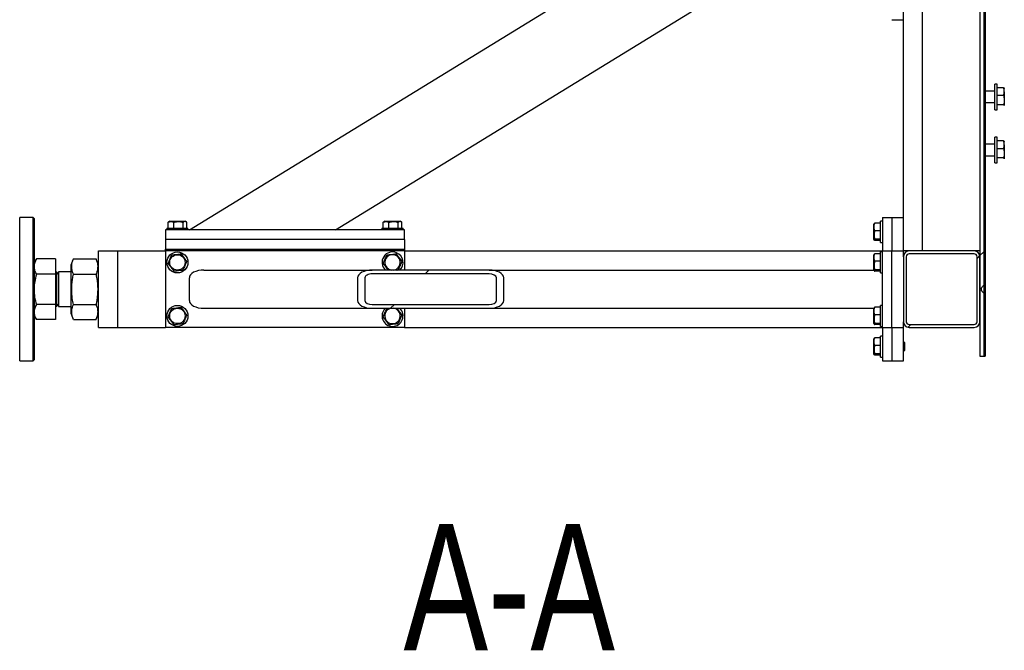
# Model space of a CAD drawing. Header units: millimetres. Extents: x 5 to 589, y 5 to 415.
# Tile 56 of 126: x 294 to 335, y 174 to 201. Entities that reach past the tile are written whole.
import ezdxf

# ---------------------------------------------------------------- set-up
doc = ezdxf.new("R2010")
doc.units = ezdxf.units.MM
doc.layers.add('NOTES', color=6, linetype='Continuous')
doc.layers.add('TRAIT-FINS', color=9, linetype='Continuous')
doc.layers.add('TRAIT-FORT', color=4, linetype='Continuous', lineweight=25)
doc.styles.add('SLDTEXTSTYLE0', font='TXT', dxfattribs={"width": 0.75})

# ---------------------------------------------------------------- blocks, each defined once
blk = doc.blocks.new('SW_HATCH_0')
at = {"layer": 'TRAIT-FINS', "color": 0}
for p, q in [((-0.004, -53.885), (-0.12, -54.002)), ((0.16, -53.722), (0, -53.882)), ((0.22, -53.662), (0.16, -53.722)), ((-23.058, -54.489), (-23.218, -54.649)), ((-24.498, -55.929), (-24.658, -56.089)), ((-19.976, -55.897), (-20.016, -55.937)), ((-2.887, -56.769), (-3.003, -56.885))]:
    blk.add_line(p, q, dxfattribs=at)

msp = doc.modelspace()

# ---------------------------------------------------------------- linework, layer by layer
at = {"layer": 'TRAIT-FORT', "color": 4, "linetype": 'Continuous', "lineweight": 25}
for p, q in [((334.215, 247.455), (334.215, 186.655)), ((334.275, 247.455), (334.275, 186.655)), ((334.055, 204.614), (334.055, 189.496)), ((334.215, 204.485), (334.215, 189.625)), ((300.975, 191.935), (319.092, 203.055)), ((307.092, 191.935), (325.209, 203.055)), ((331.655, 191.055), (331.655, 203.055)), ((330.855, 191.055), (330.855, 201.655)), ((330.375, 200.735), (330.855, 200.735)), ((334.775, 198.043), (334.675, 198.043)), ((334.675, 196.963), (334.675, 198.043)), ((334.775, 196.963), (334.775, 198.043)), ((335.043, 197.886), (334.775, 197.886)), ((335.075, 197.863), (335.073, 197.866)), ((335.075, 197.72), (335.075, 197.863)), ((334.675, 197.743), (334.275, 197.743)), ((335.043, 197.555), (334.775, 197.555)), ((335.075, 197.72), (335.075, 197.363)), ((335.075, 197.363), (335.075, 197.146)), ((334.275, 197.263), (334.675, 197.263)), ((334.675, 196.963), (334.775, 196.963)), ((335.043, 197.172), (334.775, 197.172)), ((335.075, 197.146), (335.073, 197.14)), ((335.073, 197.14), (335.075, 197.143)), ((334.775, 195.818), (334.675, 195.818)), ((334.675, 194.738), (334.675, 195.818)), ((334.775, 194.738), (334.775, 195.818)), ((334.675, 195.518), (334.275, 195.518)), ((335.043, 195.661), (334.775, 195.661)), ((335.043, 195.33), (334.775, 195.33)), ((335.075, 195.638), (335.073, 195.64)), ((335.075, 195.495), (335.075, 195.638)), ((335.075, 195.495), (335.075, 195.138)), ((334.275, 195.038), (334.675, 195.038)), ((335.043, 194.946), (334.775, 194.946)), ((335.075, 194.92), (335.073, 194.915)), ((335.073, 194.915), (335.075, 194.918)), ((335.075, 195.138), (335.075, 194.92)), ((334.675, 194.738), (334.775, 194.738)), ((294.435, 192.455), (293.875, 192.455)), ((293.875, 186.455), (293.875, 192.455)), ((294.475, 192.415), (294.435, 192.455)), ((294.435, 186.729), (294.435, 192.455)), ((294.475, 192.415), (294.475, 186.765)), ((329.975, 192.455), (330.375, 192.455)), ((329.975, 192.455), (329.975, 191.055)), ((330.375, 192.455), (330.375, 191.055)), ((330.375, 192.455), (330.855, 192.455)), ((300.035, 192.015), (300.035, 191.935)), ((300.035, 192.015), (300.915, 192.015)), ((300.085, 192.255), (300.106, 192.267)), ((300.085, 192.015), (300.085, 192.255)), ((300.152, 192.295), (300.105, 192.268)), ((300.152, 192.295), (300.798, 192.295)), ((300.322, 192.015), (300.322, 192.255)), ((300.711, 192.015), (300.711, 192.255)), ((300.845, 192.268), (300.798, 192.295)), ((300.864, 192.015), (300.864, 192.255)), ((300.915, 191.935), (300.915, 192.015)), ((309.035, 192.015), (309.035, 191.935)), ((309.035, 192.015), (309.915, 192.015)), ((309.085, 192.255), (309.106, 192.267)), ((309.085, 192.015), (309.085, 192.255)), ((309.152, 192.295), (309.105, 192.268)), ((309.152, 192.295), (309.798, 192.295)), ((309.322, 192.015), (309.322, 192.255)), ((309.711, 192.015), (309.711, 192.255)), ((309.845, 192.268), (309.798, 192.295)), ((309.864, 192.015), (309.864, 192.255)), ((309.915, 191.935), (309.915, 192.015)), ((329.626, 192.198), (329.615, 192.178)), ((329.615, 191.532), (329.615, 192.178)), ((329.895, 192.217), (329.655, 192.217)), ((329.975, 192.295), (329.895, 192.295)), ((329.895, 192.261), (329.895, 192.295)), ((329.895, 191.415), (329.895, 192.261)), ((309.975, 191.935), (299.975, 191.935)), ((299.975, 191.935), (299.975, 191.535)), ((309.975, 191.535), (309.975, 191.935)), ((329.895, 191.903), (329.655, 191.903)), ((309.975, 191.535), (299.975, 191.535)), ((299.975, 191.535), (299.975, 191.135)), ((309.975, 191.535), (309.975, 191.135)), ((329.615, 191.532), (329.626, 191.512)), ((329.895, 191.542), (329.655, 191.542)), ((329.895, 191.493), (329.655, 191.493)), ((329.895, 191.415), (329.975, 191.415)), ((297.175, 190.735), (297.175, 191.055)), ((297.175, 191.055), (297.975, 191.055)), ((297.975, 191.055), (299.975, 191.055)), ((297.975, 190.735), (297.975, 191.055)), ((299.975, 191.135), (309.975, 191.135)), ((299.975, 191.055), (299.975, 191.135)), ((299.975, 191.055), (299.975, 187.855)), ((309.975, 191.055), (299.975, 191.055)), ((309.975, 191.135), (309.975, 191.055)), ((309.975, 191.055), (309.975, 190.255)), ((309.975, 191.055), (329.975, 191.055)), ((329.626, 190.918), (329.615, 190.898)), ((329.615, 190.252), (329.615, 190.898)), ((329.895, 190.937), (329.655, 190.937)), ((329.975, 191.015), (329.895, 191.015)), ((329.895, 190.135), (329.895, 191.015)), ((329.975, 191.055), (330.375, 191.055)), ((329.975, 187.855), (329.975, 191.055)), ((330.375, 187.855), (330.375, 191.055)), ((330.375, 191.055), (330.855, 191.055)), ((331.095, 191.055), (330.855, 191.055)), ((330.855, 190.815), (330.855, 191.055)), ((330.855, 190.815), (330.855, 188.095)), ((330.975, 190.815), (330.975, 188.095)), ((333.815, 191.055), (331.095, 191.055)), ((333.815, 190.935), (331.095, 190.935)), ((334.055, 191.055), (333.815, 191.055)), ((333.935, 188.095), (333.935, 190.815)), ((334.055, 188.095), (334.055, 190.815)), ((294.568, 190.717), (294.475, 190.555)), ((294.569, 190.716), (294.573, 190.725)), ((295.367, 190.725), (294.573, 190.725)), ((295.367, 190.725), (295.367, 190.077)), ((295.375, 190.477), (295.367, 190.477)), ((295.375, 190.477), (295.375, 190.334)), ((296.117, 190.716), (296.015, 190.464)), ((296.015, 190.464), (296.015, 188.446)), ((296.12, 190.725), (296.117, 190.715)), ((296.12, 190.725), (297.069, 190.725)), ((297.073, 190.715), (297.069, 190.725)), ((297.175, 190.464), (297.073, 190.716)), ((297.175, 188.175), (297.175, 190.735)), ((297.975, 188.175), (297.975, 190.735)), ((329.895, 190.623), (329.655, 190.623)), ((295.367, 190.077), (294.573, 190.077)), ((295.367, 190.077), (295.367, 188.807)), ((295.375, 190.334), (295.375, 188.433)), ((295.501, 190.088), (295.415, 190.175)), ((295.415, 190.175), (295.415, 189.087)), ((296.015, 190.175), (295.501, 190.175)), ((295.501, 190.175), (295.501, 190.074)), ((295.501, 190.074), (295.501, 188.735)), ((296.12, 190.077), (297.069, 190.077)), ((300.975, 188.975), (300.975, 189.935)), ((301.586, 190.255), (308.625, 190.255)), ((308.013, 189.935), (308.013, 188.975)), ((308.319, 189.935), (308.319, 188.975)), ((313.518, 190.255), (308.625, 190.255)), ((313.518, 190.095), (308.625, 190.095)), ((313.518, 190.255), (329.615, 190.255)), ((313.824, 188.975), (313.824, 189.935)), ((314.13, 188.975), (314.13, 189.935)), ((329.615, 190.252), (329.626, 190.232)), ((329.895, 190.262), (329.655, 190.262)), ((329.895, 190.213), (329.655, 190.213)), ((329.895, 190.135), (329.975, 190.135)), ((334.055, 189.496), (334.117, 189.496)), ((334.117, 189.414), (334.055, 189.414)), ((334.055, 189.414), (334.055, 186.655)), ((334.117, 189.413), (334.117, 189.497)), ((334.215, 189.285), (334.215, 186.655)), ((295.367, 188.807), (294.573, 188.807)), ((295.367, 188.807), (295.367, 188.185)), ((295.415, 189.087), (295.415, 188.735)), ((295.415, 188.735), (295.501, 188.822)), ((295.501, 188.735), (296.015, 188.735)), ((296.12, 188.807), (297.069, 188.807)), ((308.625, 188.815), (313.518, 188.815)), ((329.895, 188.697), (329.655, 188.697)), ((329.975, 188.775), (329.895, 188.775)), ((329.895, 187.895), (329.895, 188.775)), ((294.475, 188.355), (294.568, 188.193)), ((295.367, 188.433), (295.375, 188.433)), ((296.015, 188.446), (296.117, 188.194)), ((297.073, 188.194), (297.175, 188.446)), ((301.586, 188.655), (308.625, 188.655)), ((308.625, 188.655), (313.518, 188.655)), ((309.238, 188.648), (309.293, 188.655)), ((309.975, 188.655), (309.975, 187.855)), ((313.518, 188.655), (329.615, 188.655)), ((329.626, 188.678), (329.615, 188.658)), ((329.615, 188.012), (329.615, 188.658)), ((329.895, 188.383), (329.655, 188.383)), ((295.367, 188.185), (294.573, 188.185)), ((296.12, 188.185), (297.069, 188.185)), ((297.175, 187.855), (297.175, 188.175)), ((297.975, 187.855), (297.975, 188.175)), ((329.615, 188.012), (329.626, 187.992)), ((329.895, 188.022), (329.655, 188.022)), ((329.895, 187.973), (329.655, 187.973)), ((329.895, 187.895), (329.975, 187.895)), ((330.855, 187.855), (330.855, 188.095)), ((331.095, 187.975), (333.815, 187.975)), ((297.175, 187.855), (297.975, 187.855)), ((297.975, 187.855), (299.975, 187.855)), ((309.975, 187.855), (299.975, 187.855)), ((309.975, 187.855), (329.975, 187.855)), ((329.975, 187.495), (329.895, 187.495)), ((329.895, 187.461), (329.895, 187.495)), ((329.895, 186.615), (329.895, 187.461)), ((329.975, 187.855), (330.375, 187.855)), ((329.975, 187.855), (329.975, 186.455)), ((330.375, 187.855), (330.375, 186.455)), ((330.375, 187.855), (330.855, 187.855)), ((330.855, 186.455), (330.855, 187.855)), ((331.095, 187.855), (333.815, 187.855)), ((329.626, 187.398), (329.615, 187.378)), ((329.615, 186.732), (329.615, 187.378)), ((329.895, 187.417), (329.655, 187.417)), ((329.895, 187.103), (329.655, 187.103)), ((330.867, 187.255), (330.855, 187.255)), ((330.895, 187.227), (330.867, 187.255)), ((330.867, 186.855), (330.867, 187.255)), ((330.895, 187.227), (330.895, 186.883)), ((294.435, 186.455), (294.435, 186.729)), ((294.475, 186.765), (294.475, 186.495)), ((329.615, 186.732), (329.626, 186.712)), ((329.895, 186.742), (329.655, 186.742)), ((329.895, 186.693), (329.655, 186.693)), ((330.855, 186.855), (330.867, 186.855)), ((330.867, 186.855), (330.895, 186.883)), ((334.055, 186.655), (334.215, 186.655)), ((334.215, 186.655), (334.275, 186.655)), ((293.875, 186.455), (294.435, 186.455)), ((294.435, 186.455), (294.475, 186.495)), ((329.895, 186.615), (329.975, 186.615)), ((329.975, 186.455), (330.375, 186.455)), ((330.375, 186.455), (330.855, 186.455))]:
    msp.add_line(p, q, dxfattribs=at)
for centre, radius in [((300.475, 190.575), 0.44), ((300.475, 190.575), 0.323), ((300.475, 188.335), 0.44), ((300.475, 188.335), 0.323)]:
    msp.add_circle(centre, radius, dxfattribs=at)
for centre, radius, start, end in [((309.475, 190.575), 0.44, 67.2765, 226.6582), ((309.475, 190.575), 0.323, 97.0938, 262.1849), ((309.475, 190.575), 0.323, 277.8151, 97.0938), ((309.475, 190.575), 0.44, 313.3418, 67.2765), ((331.095, 190.815), 0.24, 90, 180), ((331.095, 190.815), 0.12, 90, 180), ((333.815, 190.815), 0.24, 0, 90), ((333.815, 190.815), 0.12, 0, 90), ((295.415, 190.215), 0.04, 180, 270), ((295.415, 188.695), 0.04, 90, 180), ((309.475, 188.335), 0.44, 133.3418, 46.6582), ((309.475, 188.335), 0.323, 97.0938, 82.1849), ((331.095, 188.095), 0.24, 180, 270), ((331.095, 188.095), 0.12, 180, 270), ((333.815, 188.095), 0.24, 270, 0), ((333.815, 188.095), 0.12, 270, 0)]:
    msp.add_arc(centre, radius, start, end, dxfattribs=at)
for centre, major_axis, start_param, end_param in [((301.586, 189.935), (0.612, 0), 1.570796, 3.141593), ((308.625, 189.935), (0.612, 0), 1.570796, 3.141593), ((308.625, 189.935), (0.306, 0), 1.570796, 3.141593), ((313.518, 189.935), (0.612, 0), 0, 1.570796), ((313.518, 189.935), (0.306, 0), 0, 1.570796), ((301.586, 188.975), (0.612, 0), 3.141593, 4.712389), ((308.625, 188.975), (0.612, 0), 3.141593, 4.712389), ((308.625, 188.975), (0.306, 0), 3.141593, 4.712389), ((313.518, 188.975), (0.612, 0), 4.712389, 6.283185), ((313.518, 188.975), (0.306, 0), 4.712389, 6.283185)]:
    msp.add_ellipse(centre, major_axis=major_axis, ratio=0.523113, start_param=start_param, end_param=end_param, dxfattribs=at)
for points, knots in [([(335.075, 197.72), (335.075, 197.724), (335.075, 197.741), (335.072, 197.771), (335.063, 197.823), (335.051, 197.861), (335.043, 197.886)], [0, 0, 0, 0, 0.070068, 0.299868, 0.530929, 1, 1, 1, 1]), ([(335.043, 197.886), (335.046, 197.884), (335.054, 197.881), (335.063, 197.876), (335.069, 197.871), (335.074, 197.865), (335.074, 197.862), (335.075, 197.86)], [0, 0, 0, 0, 0.194733, 0.394387, 0.59459, 0.796857, 1, 1, 1, 1]), ([(335.043, 197.555), (335.047, 197.568), (335.056, 197.595), (335.066, 197.636), (335.073, 197.678), (335.074, 197.706), (335.075, 197.72)], [0, 0, 0, 0, 0.2472686, 0.4953626, 0.746874, 1, 1, 1, 1]), ([(335.043, 197.555), (335.047, 197.539), (335.056, 197.508), (335.066, 197.461), (335.073, 197.412), (335.074, 197.38), (335.075, 197.363)], [0, 0, 0, 0, 0.247269, 0.495363, 0.746874, 1, 1, 1, 1]), ([(335.075, 197.363), (335.075, 197.359), (335.075, 197.339), (335.072, 197.305), (335.063, 197.245), (335.051, 197.201), (335.043, 197.172)], [0, 0, 0, 0, 0.0700685, 0.2998677, 0.5309287, 1, 1, 1, 1]), ([(335.043, 197.172), (335.046, 197.17), (335.054, 197.167), (335.063, 197.162), (335.069, 197.156), (335.074, 197.151), (335.074, 197.147), (335.075, 197.146)], [0, 0, 0, 0, 0.194733, 0.394387, 0.59459, 0.796857, 1, 1, 1, 1]), ([(335.075, 195.495), (335.075, 195.499), (335.075, 195.516), (335.072, 195.546), (335.063, 195.597), (335.051, 195.635), (335.043, 195.661)], [0, 0, 0, 0, 0.070068, 0.299868, 0.530929, 1, 1, 1, 1]), ([(335.043, 195.661), (335.046, 195.659), (335.054, 195.656), (335.063, 195.651), (335.069, 195.645), (335.074, 195.64), (335.074, 195.637), (335.075, 195.635)], [0, 0, 0, 0, 0.194733, 0.394387, 0.59459, 0.796857, 1, 1, 1, 1]), ([(335.043, 195.33), (335.047, 195.343), (335.056, 195.37), (335.066, 195.411), (335.073, 195.453), (335.074, 195.481), (335.075, 195.495)], [0, 0, 0, 0, 0.2472686, 0.4953626, 0.746874, 1, 1, 1, 1]), ([(335.043, 195.33), (335.047, 195.314), (335.056, 195.283), (335.066, 195.236), (335.073, 195.187), (335.074, 195.154), (335.075, 195.138)], [0, 0, 0, 0, 0.247269, 0.495363, 0.746874, 1, 1, 1, 1]), ([(335.075, 195.138), (335.075, 195.133), (335.075, 195.114), (335.072, 195.08), (335.063, 195.02), (335.051, 194.976), (335.043, 194.946)], [0, 0, 0, 0, 0.0700685, 0.2998677, 0.5309287, 1, 1, 1, 1]), ([(335.043, 194.946), (335.046, 194.945), (335.054, 194.941), (335.063, 194.936), (335.069, 194.931), (335.074, 194.926), (335.074, 194.922), (335.075, 194.92)], [0, 0, 0, 0, 0.194733, 0.394387, 0.59459, 0.796857, 1, 1, 1, 1]), ([(300.085, 192.255), (300.106, 192.264), (300.147, 192.281), (300.209, 192.288), (300.268, 192.278), (300.304, 192.263), (300.322, 192.255)], [0, 0, 0, 0, 0.264605, 0.534948, 0.765343, 1, 1, 1, 1]), ([(300.322, 192.255), (300.371, 192.267), (300.453, 192.287), (300.572, 192.285), (300.652, 192.271), (300.698, 192.258), (300.711, 192.255)], [0, 0, 0, 0, 0.385549, 0.637642, 0.896546, 1, 1, 1, 1]), ([(300.864, 192.255), (300.851, 192.264), (300.824, 192.281), (300.784, 192.288), (300.747, 192.278), (300.723, 192.263), (300.711, 192.255)], [0, 0, 0, 0, 0.264605, 0.534948, 0.765343, 1, 1, 1, 1]), ([(309.085, 192.255), (309.106, 192.264), (309.147, 192.281), (309.209, 192.288), (309.268, 192.278), (309.304, 192.263), (309.322, 192.255)], [0, 0, 0, 0, 0.264605, 0.534948, 0.765343, 1, 1, 1, 1]), ([(309.322, 192.255), (309.371, 192.267), (309.453, 192.287), (309.572, 192.285), (309.652, 192.271), (309.698, 192.258), (309.711, 192.255)], [0, 0, 0, 0, 0.385549, 0.637642, 0.896546, 1, 1, 1, 1]), ([(309.864, 192.255), (309.851, 192.264), (309.824, 192.281), (309.784, 192.288), (309.747, 192.278), (309.723, 192.263), (309.711, 192.255)], [0, 0, 0, 0, 0.264605, 0.534948, 0.765343, 1, 1, 1, 1]), ([(329.655, 191.903), (329.646, 191.931), (329.628, 191.986), (329.622, 192.067), (329.631, 192.145), (329.647, 192.193), (329.655, 192.217)], [0, 0, 0, 0, 0.264605, 0.534948, 0.765343, 1, 1, 1, 1]), ([(329.627, 192.198), (329.627, 192.198), (329.627, 192.203), (329.639, 192.209), (329.651, 192.215), (329.655, 192.217)], [0, 0, 0, 0, 0.082237, 0.737977, 1, 1, 1, 1]), ([(329.655, 191.903), (329.646, 191.872), (329.628, 191.809), (329.622, 191.715), (329.631, 191.625), (329.647, 191.57), (329.655, 191.542)], [0, 0, 0, 0, 0.264605, 0.534948, 0.765343, 1, 1, 1, 1]), ([(329.655, 191.493), (329.643, 191.499), (329.623, 191.51), (329.625, 191.524), (329.638, 191.534), (329.651, 191.54), (329.655, 191.542)], [0, 0, 0, 0, 0.385549, 0.637642, 0.896546, 1, 1, 1, 1]), ([(300.085, 190.526), (300.098, 190.558), (300.125, 190.621), (300.165, 190.715), (300.203, 190.805), (300.226, 190.86), (300.238, 190.888)], [0, 0, 0, 0, 0.264605, 0.534948, 0.765343, 1, 1, 1, 1]), ([(300.238, 190.888), (300.287, 190.894), (300.369, 190.904), (300.488, 190.919), (300.568, 190.929), (300.614, 190.935), (300.628, 190.937)], [0, 0, 0, 0, 0.385549, 0.637642, 0.896546, 1, 1, 1, 1]), ([(300.864, 190.623), (300.844, 190.651), (300.802, 190.706), (300.741, 190.787), (300.682, 190.865), (300.646, 190.913), (300.628, 190.937)], [0, 0, 0, 0, 0.264605, 0.534948, 0.765343, 1, 1, 1, 1]), ([(309.085, 190.526), (309.098, 190.558), (309.125, 190.621), (309.165, 190.715), (309.203, 190.805), (309.226, 190.86), (309.238, 190.888)], [0, 0, 0, 0, 0.264605, 0.534948, 0.765343, 1, 1, 1, 1]), ([(309.238, 190.888), (309.287, 190.894), (309.369, 190.904), (309.488, 190.919), (309.568, 190.929), (309.614, 190.935), (309.628, 190.937)], [0, 0, 0, 0, 0.385549, 0.637642, 0.896546, 1, 1, 1, 1]), ([(309.864, 190.623), (309.844, 190.651), (309.802, 190.706), (309.741, 190.787), (309.682, 190.865), (309.646, 190.913), (309.628, 190.937)], [0, 0, 0, 0, 0.264605, 0.534948, 0.765343, 1, 1, 1, 1]), ([(329.655, 190.623), (329.646, 190.651), (329.628, 190.706), (329.622, 190.787), (329.631, 190.865), (329.647, 190.913), (329.655, 190.937)], [0, 0, 0, 0, 0.264605, 0.534948, 0.765343, 1, 1, 1, 1]), ([(329.655, 190.937), (329.64, 190.93), (329.626, 190.924), (329.626, 190.918), (329.626, 190.918)], [0, 0, 0, 0, 0.977492, 1, 1, 1, 1]), ([(294.573, 190.725), (294.546, 190.672), (294.506, 190.593), (294.479, 190.484), (294.476, 190.429), (294.475, 190.401)], [0, 0, 0, 0, 0.495251, 0.746818, 1, 1, 1, 1]), ([(294.475, 190.401), (294.48, 190.347), (294.49, 190.237), (294.545, 190.13), (294.573, 190.077)], [0, 0, 0, 0, 0.494511, 1, 1, 1, 1]), ([(296.12, 190.077), (296.104, 190.12), (296.075, 190.202), (296.053, 190.322), (296.049, 190.429), (296.061, 190.529), (296.083, 190.625), (296.107, 190.691), (296.12, 190.725)], [0, 0, 0, 0, 0.202068, 0.3827, 0.555315, 0.692992, 0.838894, 1, 1, 1, 1]), ([(297.069, 190.725), (297.085, 190.682), (297.115, 190.6), (297.137, 190.479), (297.14, 190.372), (297.128, 190.273), (297.106, 190.177), (297.082, 190.111), (297.069, 190.077)], [0, 0, 0, 0, 0.202068, 0.3827, 0.555315, 0.692992, 0.838894, 1, 1, 1, 1]), ([(300.085, 190.526), (300.106, 190.499), (300.147, 190.444), (300.209, 190.363), (300.268, 190.285), (300.304, 190.237), (300.322, 190.213)], [0, 0, 0, 0, 0.264605, 0.534948, 0.765343, 1, 1, 1, 1]), ([(300.864, 190.623), (300.851, 190.592), (300.824, 190.529), (300.784, 190.435), (300.747, 190.345), (300.723, 190.29), (300.711, 190.262)], [0, 0, 0, 0, 0.2646049, 0.5349477, 0.7653431, 1, 1, 1, 1]), ([(309.085, 190.526), (309.106, 190.499), (309.147, 190.444), (309.209, 190.363), (309.257, 190.299), (309.283, 190.265), (309.29, 190.255)], [0, 0, 0, 0, 0.305751, 0.618131, 0.884353, 1, 1, 1, 1]), ([(309.864, 190.623), (309.851, 190.592), (309.824, 190.529), (309.784, 190.435), (309.747, 190.345), (309.723, 190.29), (309.711, 190.262)], [0, 0, 0, 0, 0.2646049, 0.5349477, 0.7653431, 1, 1, 1, 1]), ([(329.655, 190.623), (329.646, 190.592), (329.628, 190.529), (329.622, 190.435), (329.631, 190.345), (329.647, 190.29), (329.655, 190.262)], [0, 0, 0, 0, 0.264605, 0.534948, 0.765343, 1, 1, 1, 1]), ([(294.573, 190.077), (294.546, 189.974), (294.506, 189.818), (294.479, 189.604), (294.476, 189.496), (294.475, 189.442)], [0, 0, 0, 0, 0.495251, 0.746818, 1, 1, 1, 1]), ([(296.12, 188.807), (296.104, 188.891), (296.075, 189.052), (296.053, 189.288), (296.049, 189.498), (296.061, 189.692), (296.083, 189.88), (296.107, 190.009), (296.12, 190.077)], [0, 0, 0, 0, 0.202068, 0.3827, 0.555315, 0.692992, 0.838894, 1, 1, 1, 1]), ([(297.069, 190.077), (297.085, 189.992), (297.115, 189.831), (297.137, 189.595), (297.14, 189.386), (297.128, 189.191), (297.106, 189.003), (297.082, 188.874), (297.069, 188.807)], [0, 0, 0, 0, 0.2020684, 0.3826998, 0.5553146, 0.6929917, 0.8388942, 1, 1, 1, 1]), ([(300.322, 190.213), (300.371, 190.219), (300.453, 190.23), (300.572, 190.244), (300.652, 190.254), (300.698, 190.26), (300.711, 190.262)], [0, 0, 0, 0, 0.385549, 0.637642, 0.896546, 1, 1, 1, 1]), ([(309.656, 190.255), (309.662, 190.256), (309.68, 190.258), (309.698, 190.26), (309.711, 190.262)], [0, 0, 0, 0, 0.277734, 1, 1, 1, 1]), ([(329.655, 190.262), (329.643, 190.256), (329.623, 190.245), (329.625, 190.231), (329.638, 190.221), (329.651, 190.215), (329.655, 190.213)], [0, 0, 0, 0, 0.385549, 0.637642, 0.896546, 1, 1, 1, 1]), ([(334.117, 189.496), (334.119, 189.501), (334.133, 189.528), (334.166, 189.571), (334.199, 189.607), (334.215, 189.625)], [0, 0, 0, 0, 0.103914, 0.548897, 1, 1, 1, 1]), ([(294.475, 189.442), (294.48, 189.335), (294.49, 189.12), (294.545, 188.912), (294.573, 188.807)], [0, 0, 0, 0, 0.494511, 1, 1, 1, 1]), ([(334.215, 189.285), (334.197, 189.304), (334.163, 189.344), (334.129, 189.387), (334.117, 189.412), (334.117, 189.414)], [0, 0, 0, 0, 0.484042, 0.972513, 1, 1, 1, 1]), ([(294.573, 188.807), (294.546, 188.756), (294.506, 188.68), (294.479, 188.575), (294.476, 188.522), (294.475, 188.496)], [0, 0, 0, 0, 0.495251, 0.746818, 1, 1, 1, 1]), ([(296.117, 188.195), (296.102, 188.233), (296.074, 188.308), (296.053, 188.421), (296.049, 188.523), (296.061, 188.618), (296.083, 188.711), (296.107, 188.774), (296.12, 188.807)], [0, 0, 0, 0, 0.189409, 0.372906, 0.54826, 0.688121, 0.836338, 1, 1, 1, 1]), ([(297.069, 188.807), (297.085, 188.765), (297.115, 188.687), (297.137, 188.571), (297.14, 188.468), (297.128, 188.373), (297.107, 188.284), (297.084, 188.224), (297.073, 188.195)], [0, 0, 0, 0, 0.205279, 0.388781, 0.564138, 0.704003, 0.852224, 1, 1, 1, 1]), ([(300.238, 188.648), (300.287, 188.654), (300.369, 188.664), (300.488, 188.679), (300.568, 188.689), (300.614, 188.695), (300.628, 188.697)], [0, 0, 0, 0, 0.385549, 0.637642, 0.896546, 1, 1, 1, 1]), ([(300.864, 188.383), (300.844, 188.411), (300.802, 188.466), (300.741, 188.547), (300.682, 188.625), (300.646, 188.673), (300.628, 188.697)], [0, 0, 0, 0, 0.264605, 0.534948, 0.765343, 1, 1, 1, 1]), ([(329.655, 188.383), (329.646, 188.411), (329.628, 188.466), (329.622, 188.547), (329.631, 188.625), (329.647, 188.673), (329.655, 188.697)], [0, 0, 0, 0, 0.264605, 0.534948, 0.765343, 1, 1, 1, 1]), ([(329.655, 188.697), (329.64, 188.69), (329.626, 188.684), (329.626, 188.678), (329.626, 188.678)], [0, 0, 0, 0, 0.977492, 1, 1, 1, 1]), ([(294.475, 188.496), (294.48, 188.444), (294.49, 188.338), (294.545, 188.236), (294.573, 188.185)], [0, 0, 0, 0, 0.494511, 1, 1, 1, 1]), ([(300.085, 188.286), (300.098, 188.318), (300.125, 188.381), (300.165, 188.475), (300.203, 188.565), (300.226, 188.62), (300.238, 188.648)], [0, 0, 0, 0, 0.264605, 0.534948, 0.765343, 1, 1, 1, 1]), ([(300.085, 188.286), (300.106, 188.259), (300.147, 188.204), (300.209, 188.123), (300.268, 188.045), (300.304, 187.997), (300.322, 187.973)], [0, 0, 0, 0, 0.264605, 0.534948, 0.765343, 1, 1, 1, 1]), ([(300.864, 188.383), (300.851, 188.352), (300.824, 188.289), (300.784, 188.195), (300.747, 188.105), (300.723, 188.05), (300.711, 188.022)], [0, 0, 0, 0, 0.2646049, 0.5349477, 0.7653431, 1, 1, 1, 1]), ([(309.085, 188.286), (309.098, 188.318), (309.125, 188.381), (309.165, 188.475), (309.203, 188.565), (309.226, 188.62), (309.238, 188.648)], [0, 0, 0, 0, 0.264605, 0.534948, 0.765343, 1, 1, 1, 1]), ([(309.085, 188.286), (309.106, 188.259), (309.147, 188.204), (309.209, 188.123), (309.268, 188.045), (309.304, 187.997), (309.322, 187.973)], [0, 0, 0, 0, 0.264605, 0.534948, 0.765343, 1, 1, 1, 1]), ([(309.864, 188.383), (309.844, 188.411), (309.802, 188.466), (309.741, 188.547), (309.692, 188.611), (309.667, 188.645), (309.659, 188.655)], [0, 0, 0, 0, 0.305751, 0.618131, 0.884353, 1, 1, 1, 1]), ([(309.864, 188.383), (309.851, 188.352), (309.824, 188.289), (309.784, 188.195), (309.747, 188.105), (309.723, 188.05), (309.711, 188.022)], [0, 0, 0, 0, 0.2646049, 0.5349477, 0.7653431, 1, 1, 1, 1]), ([(329.655, 188.383), (329.646, 188.352), (329.628, 188.289), (329.622, 188.195), (329.631, 188.105), (329.647, 188.05), (329.655, 188.022)], [0, 0, 0, 0, 0.264605, 0.534948, 0.765343, 1, 1, 1, 1]), ([(300.322, 187.973), (300.371, 187.979), (300.453, 187.99), (300.572, 188.004), (300.652, 188.014), (300.698, 188.02), (300.711, 188.022)], [0, 0, 0, 0, 0.385549, 0.637642, 0.896546, 1, 1, 1, 1]), ([(309.322, 187.973), (309.371, 187.979), (309.453, 187.99), (309.572, 188.004), (309.652, 188.014), (309.698, 188.02), (309.711, 188.022)], [0, 0, 0, 0, 0.385549, 0.637642, 0.896546, 1, 1, 1, 1]), ([(329.655, 188.022), (329.643, 188.016), (329.623, 188.005), (329.625, 187.991), (329.638, 187.981), (329.651, 187.975), (329.655, 187.973)], [0, 0, 0, 0, 0.385549, 0.637642, 0.896546, 1, 1, 1, 1]), ([(329.655, 187.103), (329.646, 187.131), (329.628, 187.186), (329.622, 187.267), (329.631, 187.345), (329.647, 187.393), (329.655, 187.417)], [0, 0, 0, 0, 0.264605, 0.534948, 0.765343, 1, 1, 1, 1]), ([(329.655, 187.103), (329.646, 187.072), (329.628, 187.009), (329.622, 186.915), (329.631, 186.825), (329.647, 186.77), (329.655, 186.742)], [0, 0, 0, 0, 0.264605, 0.534948, 0.765343, 1, 1, 1, 1]), ([(329.627, 187.398), (329.627, 187.398), (329.627, 187.403), (329.639, 187.409), (329.651, 187.415), (329.655, 187.417)], [0, 0, 0, 0, 0.082237, 0.737977, 1, 1, 1, 1]), ([(329.655, 186.693), (329.643, 186.699), (329.623, 186.71), (329.625, 186.724), (329.638, 186.734), (329.651, 186.74), (329.655, 186.742)], [0, 0, 0, 0, 0.385549, 0.637642, 0.896546, 1, 1, 1, 1])]:
    msp.add_open_spline(points, degree=3, knots=knots, dxfattribs=at)

# ---------------------------------------------------------------- block references
at = {"layer": 'TRAIT-FINS', "color": 9}
msp.add_blockref('SW_HATCH_0', (334.055, 244.744), dxfattribs=at)

# ---------------------------------------------------------------- texts
at = {"layer": 'NOTES', "color": 211, "insert": (314.36, 179.631), "char_height": 5.2917, "attachment_point": 2, "style": 'SLDTEXTSTYLE0'}
msp.add_mtext('A-A', dxfattribs=at)

doc.saveas('drawing.dxf')
